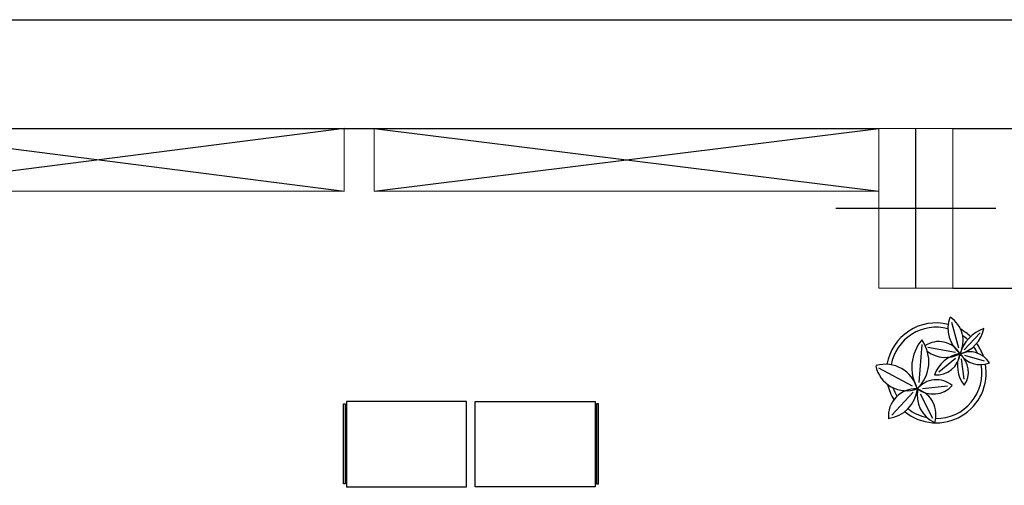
# Model space of a CAD drawing. Header units: metres. Extents: x -1 to 438, y -6 to 53.
# Tile 145 of 149: x 415.79 to 420.71, y 50.45 to 52.78. Entities that reach past the tile are written whole.
import ezdxf

# ---------------------------------------------------------------- set-up
doc = ezdxf.new("R2010")
doc.units = ezdxf.units.M
doc.linetypes.add('CONTINUA', pattern=[0])
doc.layers.add('PA MOBLES ACTUAL', color=7, linetype='CONTINUA', lineweight=25)
doc.layers.add('PA MURS ACTUAL', color=7, linetype='CONTINUA', lineweight=25)

msp = doc.modelspace()

# ---------------------------------------------------------------- linework, layer by layer
at = {"layer": 'PA MOBLES ACTUAL', "transparency": 33554687}
for p, q in [((414.9569, 52.2333), (417.4069, 51.9196)), ((417.4069, 52.2333), (414.9569, 51.9196)), ((417.5569, 52.2333), (420.0801, 51.9196)), ((417.5569, 51.9196), (420.0801, 52.2333))]:
    msp.add_line(p, q, dxfattribs=at)
at = {"layer": 'PA MOBLES ACTUAL', "linetype": 'CONTINUA', "lineweight": 13, "transparency": 33554687}
for p, q in [((417.4069, 51.9196), (417.4069, 52.2333)), ((417.5569, 51.9196), (417.5569, 52.2333)), ((414.9569, 51.9196), (417.4069, 51.9196)), ((417.5569, 51.9196), (420.0801, 51.9196))]:
    msp.add_line(p, q, dxfattribs=at)
at = {"layer": 'PA MOBLES ACTUAL', "color": 180, "transparency": 33554687}
for p, q in [((420.48, 51.1342), (420.4457, 51.2614)), ((420.5072, 51.1259), (420.5874, 51.2108)), ((420.2956, 51.1521), (420.2807, 50.9614)), ((420.4633, 51.1124), (420.325, 51.1369)), ((420.5078, 51.0987), (420.607, 51.0698)), ((420.4643, 51.0817), (420.38, 51.0135)), ((420.4927, 51.0794), (420.5052, 50.9777)), ((420.0782, 51.0345), (420.2473, 50.9443)), ((420.1454, 50.7978), (420.2524, 50.9133)), ((420.3496, 50.7817), (420.289, 50.9029)), ((420.4228, 50.9427), (420.2979, 50.9294))]:
    msp.add_line(p, q, dxfattribs=at)
for points in [[(417.4124, 50.8554), (417.4124, 50.4551), (417.4035, 50.4551), (417.4035, 50.8554), (417.4124, 50.8554)], [(417.4193, 50.8674), (417.4193, 50.4394), (418.0193, 50.4394), (418.0193, 50.8674), (417.4193, 50.8674)], [(418.6623, 50.8674), (418.6623, 50.4394), (418.0623, 50.4394), (418.0623, 50.8674), (418.6623, 50.8674)], [(418.6692, 50.8554), (418.6692, 50.4551), (418.6781, 50.4551), (418.6781, 50.8554), (418.6692, 50.8554)]]:
    msp.add_lwpolyline(points, close=True, dxfattribs=at)
for centre, radius, start, end in [((420.3672, 51.01), 0.25, 76.1915, 170.1916), ((420.5913, 51.2333), 0.1656, 160.8915, 229.9005), ((420.3607, 51.1703), 0.1411, 332.4878, 56.9762), ((420.3672, 51.01), 0.2286, 75.1624, 169.9119), ((420.6666, 51.0546), 0.1869, 109.1579, 164.5483), ((420.4451, 51.2628), 0.1633, 284.941, 348.8355), ((420.3672, 51.01), 0.25, 46.5106, 60.7133), ((420.3672, 51.01), 0.2286, 46.534, 54.6631), ((420.4575, 51.037), 0.2127, 139.6917, 209.1053), ((420.1432, 51.0657), 0.1871, 313.8495, 35.6071), ((420.3805, 51.044), 0.1226, 30.6452, 124.7063), ((420.3672, 51.01), 0.25, 19.3547, 35.9995), ((420.4127, 51.2383), 0.151, 233.7337, 298.7027), ((420.5148, 50.9417), 0.1673, 99.9352, 159.7681), ((420.3681, 51.1182), 0.1191, 265.0386, 354.006), ((420.632, 51.0454), 0.1588, 158.3745, 217.9916), ((420.4153, 51.0141), 0.1132, 324.0564, 51.9353), ((420.5874, 51.1743), 0.1228, 214.7099, 291.6743), ((420.5345, 51.0006), 0.1149, 31.256, 113.9088), ((420.3672, 51.01), 0.2286, 25.6062, 35.0739), ((420.1117, 50.8861), 0.1668, 15.7817, 105.3507), ((420.3672, 51.01), 0.25, 230.8678, 10.2087), ((420.3672, 51.01), 0.2286, 269.3019, 10.4983), ((420.218, 51.0773), 0.1568, 192.106, 290.1749), ((420.3672, 51.01), 0.25, 193.4928, 212.3252), ((420.3682, 50.8542), 0.1215, 49.2212, 141.7942), ((420.1039, 50.9515), 0.1717, 277.9837, 352.0826), ((420.2639, 50.7938), 0.1359, 86.834, 184.9195), ((420.3672, 51.01), 0.2286, 199.0445, 210.8243), ((420.4227, 50.898), 0.1511, 168.3442, 244.7575), ((420.3525, 51.0317), 0.1279, 232.2558, 318.0353), ((420.2305, 50.8007), 0.1353, 342.4588, 70.924), ((420.3672, 51.01), 0.2286, 231.7508, 258.3677)]:
    msp.add_arc(centre, radius, start, end, dxfattribs=at)
at = {"layer": 'PA MURS ACTUAL', "transparency": 33554687}
for p, q in [((414.5601, 52.2333), (420.0801, 52.2333)), ((420.4501, 52.2333), (426.4501, 52.2333)), ((420.4501, 51.4333), (420.7501, 51.4333))]:
    msp.add_line(p, q, dxfattribs=at)
at = {"layer": 'PA MURS ACTUAL', "linetype": 'CONTINUA', "lineweight": 13, "transparency": 33554687}
for p, q in [((420.0801, 52.2333), (420.0801, 51.4333)), ((420.0801, 52.2333), (420.4501, 52.2333)), ((420.4501, 52.2333), (420.4501, 51.4333)), ((420.0801, 51.4333), (420.4501, 51.4333))]:
    msp.add_line(p, q, dxfattribs=at)
at = {"layer": 'PA MURS ACTUAL', "color": 180, "linetype": 'CONTINUA', "transparency": 33554687}
for p, q in [((420.2651, 51.4333), (420.2651, 52.2333)), ((419.8651, 51.8333), (420.6651, 51.8333))]:
    msp.add_line(p, q, dxfattribs=at)
at = {"layer": 'PA MURS ACTUAL', "transparency": 33554687}
msp.add_lwpolyline([(394.0269, 52.7286), (413.96, 52.7286), (413.96, 52.7771), (432.567, 52.7771)], dxfattribs=at)

doc.saveas('drawing.dxf')
